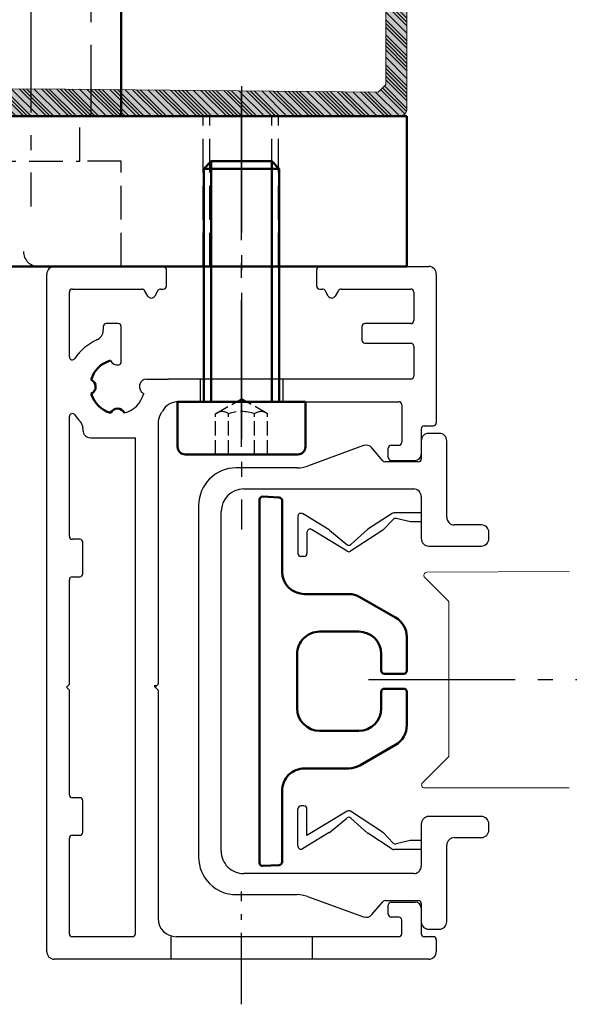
# Model space of a CAD drawing. Header units: inches. Extents: x -96941 to 10978768, y -673 to 1070890.
# Tile 129 of 173: x 59792 to 59829, y 3548 to 3614. Entities that reach past the tile are written whole.
import ezdxf

# ---------------------------------------------------------------- set-up
doc = ezdxf.new("R2010")
doc.units = ezdxf.units.IN
for name, pattern in [('AM_DIN_F_W050', [6.25, 4.75, -1.5]), ('AM_DIN_F_W050x2', [3.125, 2.25, -0.875]), ('AM_DIN_G_W050', [13.75, 9.75, -1.5, 1, -1.5]), ('AM_DIN_G_W050x2', [6.875, 4.75, -0.875, 0.375, -0.875]), ('CENTER', [7, 4, -1, 1, -1])]:
    doc.linetypes.add(name, pattern=pattern)
for name, color, linetype, lineweight in [('!_A_01_TENKÁ', 8, 'Continuous', 13), ('_MB_kreskowanie_profile_0.00', 7, 'Continuous', 0), ('_MB_kreskowanie_profile_0.00 @ 1', 7, 'Continuous', 0), ('_MB_kreskowanie_profile_0.00 @ 1.5', 7, 'Continuous', 0), ('_MB_kreskowanie_profile_0.00 @ 10', 7, 'Continuous', 0), ('_MB_kreskowanie_profile_0.00 @ 100', 7, 'Continuous', 0), ('_MB_kreskowanie_profile_0.00 @ 2', 7, 'Continuous', 0), ('_MB_kreskowanie_profile_0.00 @ 2.5', 7, 'Continuous', 0), ('_MB_kreskowanie_profile_0.00 @ 20', 7, 'Continuous', 0), ('_MB_kreskowanie_profile_0.00 @ 25', 7, 'Continuous', 0), ('_MB_kreskowanie_profile_0.00 @ 4', 7, 'Continuous', 0), ('_MB_kreskowanie_profile_0.00 @ 5', 7, 'Continuous', 0), ('_MB_kreskowanie_profile_0.00 @ 50', 7, 'Continuous', 0), ('_MB_kreskowanie_profile_0.00 @ 8', 7, 'Continuous', 0), ('_MB_profile_0.2', 7, 'Continuous', 20), ('_MB_solid', 7, 'Continuous', 0), ('AM_0', 7, 'Continuous', 50), ('AM_3', 6, 'AM_DIN_F_W050', 25), ('AM_7', 4, 'AM_DIN_G_W050', 25), ('AM_8', 1, 'Continuous', 25), ('Bauseitig_AM_0', 9, 'Continuous', 50), ('Bauseitig_AM_3', 9, 'AM_DIN_F_W050', 25), ('Bauseitig_AM_7', 9, 'AM_DIN_G_W050', 25)]:
    doc.layers.add(name, color=color, linetype=linetype, lineweight=lineweight)
pattern_1 = [(45, (0, 0), (-2.5, 2.5), [])]
pattern_2 = [(45, (0, 0), (-5, 5), [])]
pattern_3 = [(45, (0, 0), (-6.25, 6.25), [])]
pattern_4 = [(45, (0, 0), (-12.5, 12.5), [])]
pattern_5 = [(45, (0, 0), (-25, 25), [])]
pattern_6 = [(45, (0, 0), (-0.375, 0.375), [])]
pattern_7 = [(45, (0, 0), (-0.5, 0.5), [])]
pattern_8 = [(45, (0, 0), (-0.625, 0.625), [])]
pattern_9 = [(45, (0, 0), (-1, 1), [])]
pattern_10 = [(45, (0, 0), (-1.25, 1.25), [])]
pattern_11 = [(45, (0, 0), (-2, 2), [])]

# ---------------------------------------------------------------- blocks, each defined once
blk = doc.blocks.new('*U2885')
at = {"layer": '_MB_kreskowanie_profile_0.00 @ 1'}
h = blk.add_hatch(dxfattribs=at)
h.set_pattern_fill('JIS_WOOD', color=256, scale=0.5)
edge = h.paths.add_edge_path()
edge.add_line((-23.091, -15.642), (-23.596, -15.142))
edge.add_line((-23.596, -15.142), (-23.596, -2.584))
edge.add_line((-23.596, -2.584), (-22.476, -2.178))
edge.add_line((-22.476, -2.178), (-22.425, -2.073))
edge.add_line((-22.425, -2.073), (-23.912, 2.524))
edge.add_line((-23.912, 2.524), (-24.521, 2.75))
edge.add_line((-24.521, 2.75), (-25, 2.75))
edge.add_line((-25, 2.75), (-25, -16.75))
edge.add_arc((-24.5, -16.75), 0.5, 180, 270)
edge.add_line((-24.5, -17.25), (24.5, -17.25))
edge.add_arc((24.5, -16.75), 0.5, 270, 360)
edge.add_line((25, -16.75), (25, 2.75))
edge.add_line((25, 2.75), (24.521, 2.75))
edge.add_line((24.521, 2.75), (23.912, 2.524))
edge.add_line((23.912, 2.524), (22.425, -2.073))
edge.add_line((22.425, -2.073), (22.476, -2.178))
edge.add_line((22.476, -2.178), (23.596, -2.584))
edge.add_line((23.596, -2.584), (23.596, -15.142))
edge.add_line((23.596, -15.142), (23.091, -15.642))
edge.add_line((23.091, -15.642), (0, -15.426))
edge.add_line((0, -15.426), (-23.091, -15.642))
at = {"layer": '_MB_kreskowanie_profile_0.00 @ 1.5'}
h = blk.add_hatch(dxfattribs=at)
h.set_pattern_fill('JIS_WOOD', color=256, scale=0.5)
h.set_pattern_definition(pattern_6)
edge = h.paths.add_edge_path()
edge.add_line((-23.091, -15.642), (-23.596, -15.142))
edge.add_line((-23.596, -15.142), (-23.596, -2.584))
edge.add_line((-23.596, -2.584), (-22.476, -2.178))
edge.add_line((-22.476, -2.178), (-22.425, -2.073))
edge.add_line((-22.425, -2.073), (-23.912, 2.524))
edge.add_line((-23.912, 2.524), (-24.521, 2.75))
edge.add_line((-24.521, 2.75), (-25, 2.75))
edge.add_line((-25, 2.75), (-25, -16.75))
edge.add_arc((-24.5, -16.75), 0.5, 180, 270)
edge.add_line((-24.5, -17.25), (24.5, -17.25))
edge.add_arc((24.5, -16.75), 0.5, 270, 360)
edge.add_line((25, -16.75), (25, 2.75))
edge.add_line((25, 2.75), (24.521, 2.75))
edge.add_line((24.521, 2.75), (23.912, 2.524))
edge.add_line((23.912, 2.524), (22.425, -2.073))
edge.add_line((22.425, -2.073), (22.476, -2.178))
edge.add_line((22.476, -2.178), (23.596, -2.584))
edge.add_line((23.596, -2.584), (23.596, -15.142))
edge.add_line((23.596, -15.142), (23.091, -15.642))
edge.add_line((23.091, -15.642), (0, -15.426))
edge.add_line((0, -15.426), (-23.091, -15.642))
at = {"layer": '_MB_kreskowanie_profile_0.00 @ 10'}
h = blk.add_hatch(dxfattribs=at)
h.set_pattern_fill('JIS_WOOD', color=256, scale=0.5)
h.set_pattern_definition(pattern_1)
edge = h.paths.add_edge_path()
edge.add_line((-23.091, -15.642), (-23.596, -15.142))
edge.add_line((-23.596, -15.142), (-23.596, -2.584))
edge.add_line((-23.596, -2.584), (-22.476, -2.178))
edge.add_line((-22.476, -2.178), (-22.425, -2.073))
edge.add_line((-22.425, -2.073), (-23.912, 2.524))
edge.add_line((-23.912, 2.524), (-24.521, 2.75))
edge.add_line((-24.521, 2.75), (-25, 2.75))
edge.add_line((-25, 2.75), (-25, -16.75))
edge.add_arc((-24.5, -16.75), 0.5, 180, 270)
edge.add_line((-24.5, -17.25), (24.5, -17.25))
edge.add_arc((24.5, -16.75), 0.5, 270, 360)
edge.add_line((25, -16.75), (25, 2.75))
edge.add_line((25, 2.75), (24.521, 2.75))
edge.add_line((24.521, 2.75), (23.912, 2.524))
edge.add_line((23.912, 2.524), (22.425, -2.073))
edge.add_line((22.425, -2.073), (22.476, -2.178))
edge.add_line((22.476, -2.178), (23.596, -2.584))
edge.add_line((23.596, -2.584), (23.596, -15.142))
edge.add_line((23.596, -15.142), (23.091, -15.642))
edge.add_line((23.091, -15.642), (0, -15.426))
edge.add_line((0, -15.426), (-23.091, -15.642))
at = {"layer": '_MB_kreskowanie_profile_0.00 @ 100'}
h = blk.add_hatch(dxfattribs=at)
h.set_pattern_fill('JIS_WOOD', color=256, scale=0.5)
h.set_pattern_definition(pattern_5)
edge = h.paths.add_edge_path()
edge.add_line((-23.091, -15.642), (-23.596, -15.142))
edge.add_line((-23.596, -15.142), (-23.596, -2.584))
edge.add_line((-23.596, -2.584), (-22.476, -2.178))
edge.add_line((-22.476, -2.178), (-22.425, -2.073))
edge.add_line((-22.425, -2.073), (-23.912, 2.524))
edge.add_line((-23.912, 2.524), (-24.521, 2.75))
edge.add_line((-24.521, 2.75), (-25, 2.75))
edge.add_line((-25, 2.75), (-25, -16.75))
edge.add_arc((-24.5, -16.75), 0.5, 180, 270)
edge.add_line((-24.5, -17.25), (24.5, -17.25))
edge.add_arc((24.5, -16.75), 0.5, 270, 360)
edge.add_line((25, -16.75), (25, 2.75))
edge.add_line((25, 2.75), (24.521, 2.75))
edge.add_line((24.521, 2.75), (23.912, 2.524))
edge.add_line((23.912, 2.524), (22.425, -2.073))
edge.add_line((22.425, -2.073), (22.476, -2.178))
edge.add_line((22.476, -2.178), (23.596, -2.584))
edge.add_line((23.596, -2.584), (23.596, -15.142))
edge.add_line((23.596, -15.142), (23.091, -15.642))
edge.add_line((23.091, -15.642), (0, -15.426))
edge.add_line((0, -15.426), (-23.091, -15.642))
at = {"layer": '_MB_kreskowanie_profile_0.00 @ 2'}
h = blk.add_hatch(dxfattribs=at)
h.set_pattern_fill('JIS_WOOD', color=256, scale=0.5)
h.set_pattern_definition(pattern_7)
edge = h.paths.add_edge_path()
edge.add_line((-23.091, -15.642), (-23.596, -15.142))
edge.add_line((-23.596, -15.142), (-23.596, -2.584))
edge.add_line((-23.596, -2.584), (-22.476, -2.178))
edge.add_line((-22.476, -2.178), (-22.425, -2.073))
edge.add_line((-22.425, -2.073), (-23.912, 2.524))
edge.add_line((-23.912, 2.524), (-24.521, 2.75))
edge.add_line((-24.521, 2.75), (-25, 2.75))
edge.add_line((-25, 2.75), (-25, -16.75))
edge.add_arc((-24.5, -16.75), 0.5, 180, 270)
edge.add_line((-24.5, -17.25), (24.5, -17.25))
edge.add_arc((24.5, -16.75), 0.5, 270, 360)
edge.add_line((25, -16.75), (25, 2.75))
edge.add_line((25, 2.75), (24.521, 2.75))
edge.add_line((24.521, 2.75), (23.912, 2.524))
edge.add_line((23.912, 2.524), (22.425, -2.073))
edge.add_line((22.425, -2.073), (22.476, -2.178))
edge.add_line((22.476, -2.178), (23.596, -2.584))
edge.add_line((23.596, -2.584), (23.596, -15.142))
edge.add_line((23.596, -15.142), (23.091, -15.642))
edge.add_line((23.091, -15.642), (0, -15.426))
edge.add_line((0, -15.426), (-23.091, -15.642))
at = {"layer": '_MB_kreskowanie_profile_0.00 @ 2.5'}
h = blk.add_hatch(dxfattribs=at)
h.set_pattern_fill('JIS_WOOD', color=256, scale=0.5)
h.set_pattern_definition(pattern_8)
edge = h.paths.add_edge_path()
edge.add_line((-23.091, -15.642), (-23.596, -15.142))
edge.add_line((-23.596, -15.142), (-23.596, -2.584))
edge.add_line((-23.596, -2.584), (-22.476, -2.178))
edge.add_line((-22.476, -2.178), (-22.425, -2.073))
edge.add_line((-22.425, -2.073), (-23.912, 2.524))
edge.add_line((-23.912, 2.524), (-24.521, 2.75))
edge.add_line((-24.521, 2.75), (-25, 2.75))
edge.add_line((-25, 2.75), (-25, -16.75))
edge.add_arc((-24.5, -16.75), 0.5, 180, 270)
edge.add_line((-24.5, -17.25), (24.5, -17.25))
edge.add_arc((24.5, -16.75), 0.5, 270, 360)
edge.add_line((25, -16.75), (25, 2.75))
edge.add_line((25, 2.75), (24.521, 2.75))
edge.add_line((24.521, 2.75), (23.912, 2.524))
edge.add_line((23.912, 2.524), (22.425, -2.073))
edge.add_line((22.425, -2.073), (22.476, -2.178))
edge.add_line((22.476, -2.178), (23.596, -2.584))
edge.add_line((23.596, -2.584), (23.596, -15.142))
edge.add_line((23.596, -15.142), (23.091, -15.642))
edge.add_line((23.091, -15.642), (0, -15.426))
edge.add_line((0, -15.426), (-23.091, -15.642))
at = {"layer": '_MB_kreskowanie_profile_0.00 @ 20'}
h = blk.add_hatch(dxfattribs=at)
h.set_pattern_fill('JIS_WOOD', color=256, scale=0.5)
h.set_pattern_definition(pattern_2)
edge = h.paths.add_edge_path()
edge.add_line((-23.091, -15.642), (-23.596, -15.142))
edge.add_line((-23.596, -15.142), (-23.596, -2.584))
edge.add_line((-23.596, -2.584), (-22.476, -2.178))
edge.add_line((-22.476, -2.178), (-22.425, -2.073))
edge.add_line((-22.425, -2.073), (-23.912, 2.524))
edge.add_line((-23.912, 2.524), (-24.521, 2.75))
edge.add_line((-24.521, 2.75), (-25, 2.75))
edge.add_line((-25, 2.75), (-25, -16.75))
edge.add_arc((-24.5, -16.75), 0.5, 180, 270)
edge.add_line((-24.5, -17.25), (24.5, -17.25))
edge.add_arc((24.5, -16.75), 0.5, 270, 360)
edge.add_line((25, -16.75), (25, 2.75))
edge.add_line((25, 2.75), (24.521, 2.75))
edge.add_line((24.521, 2.75), (23.912, 2.524))
edge.add_line((23.912, 2.524), (22.425, -2.073))
edge.add_line((22.425, -2.073), (22.476, -2.178))
edge.add_line((22.476, -2.178), (23.596, -2.584))
edge.add_line((23.596, -2.584), (23.596, -15.142))
edge.add_line((23.596, -15.142), (23.091, -15.642))
edge.add_line((23.091, -15.642), (0, -15.426))
edge.add_line((0, -15.426), (-23.091, -15.642))
at = {"layer": '_MB_kreskowanie_profile_0.00 @ 25'}
h = blk.add_hatch(dxfattribs=at)
h.set_pattern_fill('JIS_WOOD', color=256, scale=0.5)
h.set_pattern_definition(pattern_3)
edge = h.paths.add_edge_path()
edge.add_line((-23.091, -15.642), (-23.596, -15.142))
edge.add_line((-23.596, -15.142), (-23.596, -2.584))
edge.add_line((-23.596, -2.584), (-22.476, -2.178))
edge.add_line((-22.476, -2.178), (-22.425, -2.073))
edge.add_line((-22.425, -2.073), (-23.912, 2.524))
edge.add_line((-23.912, 2.524), (-24.521, 2.75))
edge.add_line((-24.521, 2.75), (-25, 2.75))
edge.add_line((-25, 2.75), (-25, -16.75))
edge.add_arc((-24.5, -16.75), 0.5, 180, 270)
edge.add_line((-24.5, -17.25), (24.5, -17.25))
edge.add_arc((24.5, -16.75), 0.5, 270, 360)
edge.add_line((25, -16.75), (25, 2.75))
edge.add_line((25, 2.75), (24.521, 2.75))
edge.add_line((24.521, 2.75), (23.912, 2.524))
edge.add_line((23.912, 2.524), (22.425, -2.073))
edge.add_line((22.425, -2.073), (22.476, -2.178))
edge.add_line((22.476, -2.178), (23.596, -2.584))
edge.add_line((23.596, -2.584), (23.596, -15.142))
edge.add_line((23.596, -15.142), (23.091, -15.642))
edge.add_line((23.091, -15.642), (0, -15.426))
edge.add_line((0, -15.426), (-23.091, -15.642))
at = {"layer": '_MB_kreskowanie_profile_0.00 @ 4'}
h = blk.add_hatch(dxfattribs=at)
h.set_pattern_fill('JIS_WOOD', color=256, scale=0.5)
h.set_pattern_definition(pattern_9)
edge = h.paths.add_edge_path()
edge.add_line((-23.091, -15.642), (-23.596, -15.142))
edge.add_line((-23.596, -15.142), (-23.596, -2.584))
edge.add_line((-23.596, -2.584), (-22.476, -2.178))
edge.add_line((-22.476, -2.178), (-22.425, -2.073))
edge.add_line((-22.425, -2.073), (-23.912, 2.524))
edge.add_line((-23.912, 2.524), (-24.521, 2.75))
edge.add_line((-24.521, 2.75), (-25, 2.75))
edge.add_line((-25, 2.75), (-25, -16.75))
edge.add_arc((-24.5, -16.75), 0.5, 180, 270)
edge.add_line((-24.5, -17.25), (24.5, -17.25))
edge.add_arc((24.5, -16.75), 0.5, 270, 360)
edge.add_line((25, -16.75), (25, 2.75))
edge.add_line((25, 2.75), (24.521, 2.75))
edge.add_line((24.521, 2.75), (23.912, 2.524))
edge.add_line((23.912, 2.524), (22.425, -2.073))
edge.add_line((22.425, -2.073), (22.476, -2.178))
edge.add_line((22.476, -2.178), (23.596, -2.584))
edge.add_line((23.596, -2.584), (23.596, -15.142))
edge.add_line((23.596, -15.142), (23.091, -15.642))
edge.add_line((23.091, -15.642), (0, -15.426))
edge.add_line((0, -15.426), (-23.091, -15.642))
at = {"layer": '_MB_kreskowanie_profile_0.00 @ 5'}
h = blk.add_hatch(dxfattribs=at)
h.set_pattern_fill('JIS_WOOD', color=256, scale=0.5)
h.set_pattern_definition(pattern_10)
edge = h.paths.add_edge_path()
edge.add_line((-23.091, -15.642), (-23.596, -15.142))
edge.add_line((-23.596, -15.142), (-23.596, -2.584))
edge.add_line((-23.596, -2.584), (-22.476, -2.178))
edge.add_line((-22.476, -2.178), (-22.425, -2.073))
edge.add_line((-22.425, -2.073), (-23.912, 2.524))
edge.add_line((-23.912, 2.524), (-24.521, 2.75))
edge.add_line((-24.521, 2.75), (-25, 2.75))
edge.add_line((-25, 2.75), (-25, -16.75))
edge.add_arc((-24.5, -16.75), 0.5, 180, 270)
edge.add_line((-24.5, -17.25), (24.5, -17.25))
edge.add_arc((24.5, -16.75), 0.5, 270, 360)
edge.add_line((25, -16.75), (25, 2.75))
edge.add_line((25, 2.75), (24.521, 2.75))
edge.add_line((24.521, 2.75), (23.912, 2.524))
edge.add_line((23.912, 2.524), (22.425, -2.073))
edge.add_line((22.425, -2.073), (22.476, -2.178))
edge.add_line((22.476, -2.178), (23.596, -2.584))
edge.add_line((23.596, -2.584), (23.596, -15.142))
edge.add_line((23.596, -15.142), (23.091, -15.642))
edge.add_line((23.091, -15.642), (0, -15.426))
edge.add_line((0, -15.426), (-23.091, -15.642))
at = {"layer": '_MB_kreskowanie_profile_0.00 @ 50'}
h = blk.add_hatch(dxfattribs=at)
h.set_pattern_fill('JIS_WOOD', color=256, scale=0.5)
h.set_pattern_definition(pattern_4)
edge = h.paths.add_edge_path()
edge.add_line((-23.091, -15.642), (-23.596, -15.142))
edge.add_line((-23.596, -15.142), (-23.596, -2.584))
edge.add_line((-23.596, -2.584), (-22.476, -2.178))
edge.add_line((-22.476, -2.178), (-22.425, -2.073))
edge.add_line((-22.425, -2.073), (-23.912, 2.524))
edge.add_line((-23.912, 2.524), (-24.521, 2.75))
edge.add_line((-24.521, 2.75), (-25, 2.75))
edge.add_line((-25, 2.75), (-25, -16.75))
edge.add_arc((-24.5, -16.75), 0.5, 180, 270)
edge.add_line((-24.5, -17.25), (24.5, -17.25))
edge.add_arc((24.5, -16.75), 0.5, 270, 360)
edge.add_line((25, -16.75), (25, 2.75))
edge.add_line((25, 2.75), (24.521, 2.75))
edge.add_line((24.521, 2.75), (23.912, 2.524))
edge.add_line((23.912, 2.524), (22.425, -2.073))
edge.add_line((22.425, -2.073), (22.476, -2.178))
edge.add_line((22.476, -2.178), (23.596, -2.584))
edge.add_line((23.596, -2.584), (23.596, -15.142))
edge.add_line((23.596, -15.142), (23.091, -15.642))
edge.add_line((23.091, -15.642), (0, -15.426))
edge.add_line((0, -15.426), (-23.091, -15.642))
at = {"layer": '_MB_kreskowanie_profile_0.00 @ 8'}
h = blk.add_hatch(dxfattribs=at)
h.set_pattern_fill('JIS_WOOD', color=256, scale=0.5)
h.set_pattern_definition(pattern_11)
edge = h.paths.add_edge_path()
edge.add_line((-23.091, -15.642), (-23.596, -15.142))
edge.add_line((-23.596, -15.142), (-23.596, -2.584))
edge.add_line((-23.596, -2.584), (-22.476, -2.178))
edge.add_line((-22.476, -2.178), (-22.425, -2.073))
edge.add_line((-22.425, -2.073), (-23.912, 2.524))
edge.add_line((-23.912, 2.524), (-24.521, 2.75))
edge.add_line((-24.521, 2.75), (-25, 2.75))
edge.add_line((-25, 2.75), (-25, -16.75))
edge.add_arc((-24.5, -16.75), 0.5, 180, 270)
edge.add_line((-24.5, -17.25), (24.5, -17.25))
edge.add_arc((24.5, -16.75), 0.5, 270, 360)
edge.add_line((25, -16.75), (25, 2.75))
edge.add_line((25, 2.75), (24.521, 2.75))
edge.add_line((24.521, 2.75), (23.912, 2.524))
edge.add_line((23.912, 2.524), (22.425, -2.073))
edge.add_line((22.425, -2.073), (22.476, -2.178))
edge.add_line((22.476, -2.178), (23.596, -2.584))
edge.add_line((23.596, -2.584), (23.596, -15.142))
edge.add_line((23.596, -15.142), (23.091, -15.642))
edge.add_line((23.091, -15.642), (0, -15.426))
edge.add_line((0, -15.426), (-23.091, -15.642))
blk = doc.blocks.new('*U2886')
at = {"layer": '_MB_kreskowanie_profile_0.00 @ 1'}
h = blk.add_hatch(dxfattribs=at)
h.set_pattern_fill('JIS_WOOD', color=256, scale=0.5)
h.paths.add_polyline_path([(-23.091, -15.642), (-23.596, -15.142), (-23.596, -2.584), (-22.476, -2.178), (-22.425, -2.073), (-23.708, 2.488), (-24.521, 2.75), (-25, 2.75), (-25, -16.75, 0.414214), (-24.5, -17.25), (24.5, -17.25, 0.414214), (25, -16.75), (25, 2.75), (24.521, 2.75), (23.708, 2.488), (22.425, -2.073), (22.476, -2.178), (23.596, -2.584), (23.596, -15.142), (23.091, -15.642), (0, -15.426)])
at = {"layer": '_MB_kreskowanie_profile_0.00 @ 1.5'}
h = blk.add_hatch(dxfattribs=at)
h.set_pattern_fill('JIS_WOOD', color=256, scale=0.5)
h.set_pattern_definition(pattern_6)
h.paths.add_polyline_path([(-23.091, -15.642), (-23.596, -15.142), (-23.596, -2.584), (-22.476, -2.178), (-22.425, -2.073), (-23.708, 2.488), (-24.521, 2.75), (-25, 2.75), (-25, -16.75, 0.414214), (-24.5, -17.25), (24.5, -17.25, 0.414214), (25, -16.75), (25, 2.75), (24.521, 2.75), (23.708, 2.488), (22.425, -2.073), (22.476, -2.178), (23.596, -2.584), (23.596, -15.142), (23.091, -15.642), (0, -15.426)])
at = {"layer": '_MB_kreskowanie_profile_0.00 @ 10'}
h = blk.add_hatch(dxfattribs=at)
h.set_pattern_fill('JIS_WOOD', color=256, scale=0.5)
h.set_pattern_definition(pattern_1)
h.paths.add_polyline_path([(-23.091, -15.642), (-23.596, -15.142), (-23.596, -2.584), (-22.476, -2.178), (-22.425, -2.073), (-23.708, 2.488), (-24.521, 2.75), (-25, 2.75), (-25, -16.75, 0.414214), (-24.5, -17.25), (24.5, -17.25, 0.414214), (25, -16.75), (25, 2.75), (24.521, 2.75), (23.708, 2.488), (22.425, -2.073), (22.476, -2.178), (23.596, -2.584), (23.596, -15.142), (23.091, -15.642), (0, -15.426)])
at = {"layer": '_MB_kreskowanie_profile_0.00 @ 100'}
h = blk.add_hatch(dxfattribs=at)
h.set_pattern_fill('JIS_WOOD', color=256, scale=0.5)
h.set_pattern_definition(pattern_5)
h.paths.add_polyline_path([(-23.091, -15.642), (-23.596, -15.142), (-23.596, -2.584), (-22.476, -2.178), (-22.425, -2.073), (-23.708, 2.488), (-24.521, 2.75), (-25, 2.75), (-25, -16.75, 0.414214), (-24.5, -17.25), (24.5, -17.25, 0.414214), (25, -16.75), (25, 2.75), (24.521, 2.75), (23.708, 2.488), (22.425, -2.073), (22.476, -2.178), (23.596, -2.584), (23.596, -15.142), (23.091, -15.642), (0, -15.426)])
at = {"layer": '_MB_kreskowanie_profile_0.00 @ 2'}
h = blk.add_hatch(dxfattribs=at)
h.set_pattern_fill('JIS_WOOD', color=256, scale=0.5)
h.set_pattern_definition(pattern_7)
h.paths.add_polyline_path([(-23.091, -15.642), (-23.596, -15.142), (-23.596, -2.584), (-22.476, -2.178), (-22.425, -2.073), (-23.708, 2.488), (-24.521, 2.75), (-25, 2.75), (-25, -16.75, 0.414214), (-24.5, -17.25), (24.5, -17.25, 0.414214), (25, -16.75), (25, 2.75), (24.521, 2.75), (23.708, 2.488), (22.425, -2.073), (22.476, -2.178), (23.596, -2.584), (23.596, -15.142), (23.091, -15.642), (0, -15.426)])
at = {"layer": '_MB_kreskowanie_profile_0.00 @ 2.5'}
h = blk.add_hatch(dxfattribs=at)
h.set_pattern_fill('JIS_WOOD', color=256, scale=0.5)
h.set_pattern_definition(pattern_8)
h.paths.add_polyline_path([(-23.091, -15.642), (-23.596, -15.142), (-23.596, -2.584), (-22.476, -2.178), (-22.425, -2.073), (-23.708, 2.488), (-24.521, 2.75), (-25, 2.75), (-25, -16.75, 0.414214), (-24.5, -17.25), (24.5, -17.25, 0.414214), (25, -16.75), (25, 2.75), (24.521, 2.75), (23.708, 2.488), (22.425, -2.073), (22.476, -2.178), (23.596, -2.584), (23.596, -15.142), (23.091, -15.642), (0, -15.426)])
at = {"layer": '_MB_kreskowanie_profile_0.00 @ 20'}
h = blk.add_hatch(dxfattribs=at)
h.set_pattern_fill('JIS_WOOD', color=256, scale=0.5)
h.set_pattern_definition(pattern_2)
h.paths.add_polyline_path([(-23.091, -15.642), (-23.596, -15.142), (-23.596, -2.584), (-22.476, -2.178), (-22.425, -2.073), (-23.708, 2.488), (-24.521, 2.75), (-25, 2.75), (-25, -16.75, 0.414214), (-24.5, -17.25), (24.5, -17.25, 0.414214), (25, -16.75), (25, 2.75), (24.521, 2.75), (23.708, 2.488), (22.425, -2.073), (22.476, -2.178), (23.596, -2.584), (23.596, -15.142), (23.091, -15.642), (0, -15.426)])
at = {"layer": '_MB_kreskowanie_profile_0.00 @ 25'}
h = blk.add_hatch(dxfattribs=at)
h.set_pattern_fill('JIS_WOOD', color=256, scale=0.5)
h.set_pattern_definition(pattern_3)
h.paths.add_polyline_path([(-23.091, -15.642), (-23.596, -15.142), (-23.596, -2.584), (-22.476, -2.178), (-22.425, -2.073), (-23.708, 2.488), (-24.521, 2.75), (-25, 2.75), (-25, -16.75, 0.414214), (-24.5, -17.25), (24.5, -17.25, 0.414214), (25, -16.75), (25, 2.75), (24.521, 2.75), (23.708, 2.488), (22.425, -2.073), (22.476, -2.178), (23.596, -2.584), (23.596, -15.142), (23.091, -15.642), (0, -15.426)])
at = {"layer": '_MB_kreskowanie_profile_0.00 @ 4'}
h = blk.add_hatch(dxfattribs=at)
h.set_pattern_fill('JIS_WOOD', color=256, scale=0.5)
h.set_pattern_definition(pattern_9)
h.paths.add_polyline_path([(-23.091, -15.642), (-23.596, -15.142), (-23.596, -2.584), (-22.476, -2.178), (-22.425, -2.073), (-23.708, 2.488), (-24.521, 2.75), (-25, 2.75), (-25, -16.75, 0.414214), (-24.5, -17.25), (24.5, -17.25, 0.414214), (25, -16.75), (25, 2.75), (24.521, 2.75), (23.708, 2.488), (22.425, -2.073), (22.476, -2.178), (23.596, -2.584), (23.596, -15.142), (23.091, -15.642), (0, -15.426)])
at = {"layer": '_MB_kreskowanie_profile_0.00 @ 5'}
h = blk.add_hatch(dxfattribs=at)
h.set_pattern_fill('JIS_WOOD', color=256, scale=0.5)
h.set_pattern_definition(pattern_10)
h.paths.add_polyline_path([(-23.091, -15.642), (-23.596, -15.142), (-23.596, -2.584), (-22.476, -2.178), (-22.425, -2.073), (-23.708, 2.488), (-24.521, 2.75), (-25, 2.75), (-25, -16.75, 0.414214), (-24.5, -17.25), (24.5, -17.25, 0.414214), (25, -16.75), (25, 2.75), (24.521, 2.75), (23.708, 2.488), (22.425, -2.073), (22.476, -2.178), (23.596, -2.584), (23.596, -15.142), (23.091, -15.642), (0, -15.426)])
at = {"layer": '_MB_kreskowanie_profile_0.00 @ 50'}
h = blk.add_hatch(dxfattribs=at)
h.set_pattern_fill('JIS_WOOD', color=256, scale=0.5)
h.set_pattern_definition(pattern_4)
h.paths.add_polyline_path([(-23.091, -15.642), (-23.596, -15.142), (-23.596, -2.584), (-22.476, -2.178), (-22.425, -2.073), (-23.708, 2.488), (-24.521, 2.75), (-25, 2.75), (-25, -16.75, 0.414214), (-24.5, -17.25), (24.5, -17.25, 0.414214), (25, -16.75), (25, 2.75), (24.521, 2.75), (23.708, 2.488), (22.425, -2.073), (22.476, -2.178), (23.596, -2.584), (23.596, -15.142), (23.091, -15.642), (0, -15.426)])
at = {"layer": '_MB_kreskowanie_profile_0.00 @ 8'}
h = blk.add_hatch(dxfattribs=at)
h.set_pattern_fill('JIS_WOOD', color=256, scale=0.5)
h.set_pattern_definition(pattern_11)
h.paths.add_polyline_path([(-23.091, -15.642), (-23.596, -15.142), (-23.596, -2.584), (-22.476, -2.178), (-22.425, -2.073), (-23.708, 2.488), (-24.521, 2.75), (-25, 2.75), (-25, -16.75, 0.414214), (-24.5, -17.25), (24.5, -17.25, 0.414214), (25, -16.75), (25, 2.75), (24.521, 2.75), (23.708, 2.488), (22.425, -2.073), (22.476, -2.178), (23.596, -2.584), (23.596, -15.142), (23.091, -15.642), (0, -15.426)])
blk = doc.blocks.new('-K417892X')
at = {"layer": '_MB_solid'}
h = blk.add_hatch(color=256, dxfattribs=at)
h.dxf.hatch_style = 1
h.paths.add_polyline_path([(-25, -16.75, 0.414214), (-24.5, -17.25), (24.5, -17.25, 0.414214), (25, -16.75), (25, 2.75), (24.521, 2.75), (23.708, 2.488), (22.425, -2.073), (22.476, -2.178), (23.596, -2.584), (23.596, -15.142), (23.091, -15.642), (0, -15.426), (-23.091, -15.642), (-23.596, -15.142), (-23.596, -2.584), (-22.476, -2.178), (-22.425, -2.073), (-23.708, 2.488), (-24.521, 2.75), (-25, 2.75)])
at = {"layer": '_MB_profile_0.2'}
blk.add_lwpolyline([(-23.708, 2.488), (-24.521, 2.75), (-25, 2.75), (-25, -16.75, 0.414214), (-24.5, -17.25), (24.5, -17.25, 0.414214), (25, -16.75), (25, 2.75), (24.521, 2.75), (23.708, 2.488), (22.425, -2.073), (22.476, -2.178), (23.596, -2.584), (23.596, -15.142), (23.091, -15.642), (0, -15.426), (-23.091, -15.642), (-23.596, -15.142), (-23.596, -2.584), (-22.476, -2.178), (-22.425, -2.073)], format="xyb", close=True, dxfattribs=at)
at = {"layer": '_MB_kreskowanie_profile_0.00', "lineweight": 30}
for name in ['*U2885', '*U2886']:
    blk.add_blockref(name, (0, 0), dxfattribs=at)
blk = doc.blocks.new('-K417890X+K417892X')
blk.add_blockref('-K417892X', (0, -2.75))
blk = doc.blocks.new('*U384')
blk.add_blockref('-K417890X+K417892X', (0, 0))
blk = doc.blocks.new('o')
at = {"color": 7, "linetype": 'Continuous'}
for p, q in [((350.75, -72.281), (375.65, -72.281)), ((350.25, -73.581), (350.25, -72.781)), ((376.15, -72.781), (376.15, -117.881)), ((350.45, -73.781), (351.05, -73.781)), ((351.25, -75.681), (351.25, -73.981)), ((352.55, -73.981), (352.55, -74.881)), ((352.75, -73.781), (367.55, -73.781)), ((370.25, -73.981), (370.25, -106.981)), ((370.45, -73.781), (374.45, -73.781)), ((374.65, -73.981), (374.65, -80.331)), ((352.75, -75.081), (353.25, -75.081)), ((353.45, -75.281), (353.45, -75.881)), ((368.75, -90.181), (368.75, -74.981)), ((353.25, -76.081), (351.65, -76.081)), ((374.45, -80.531), (373.95, -80.531)), ((373.75, -80.731), (373.75, -82.831)), ((373.95, -83.031), (374.45, -83.031)), ((374.65, -83.231), (374.65, -90.181)), ((368.75, -90.181), (368.95, -90.381)), ((368.95, -90.381), (368.75, -90.581)), ((374.65, -90.181), (374.85, -90.381)), ((374.85, -90.381), (374.65, -90.581)), ((368.75, -107.942), (368.75, -90.581)), ((374.65, -90.581), (374.65, -97.531)), ((373.75, -97.931), (373.75, -100.031)), ((374.45, -97.731), (373.95, -97.731)), ((373.95, -100.231), (374.45, -100.231)), ((374.65, -100.431), (374.65, -108.391)), ((353.25, -105.481), (351.65, -105.481)), ((351.25, -107.581), (351.25, -105.881)), ((353.45, -105.681), (353.45, -106.281)), ((352.55, -109.181), (352.55, -106.681)), ((353.25, -106.481), (352.75, -106.481)), ((373.25, -106.981), (370.25, -106.981)), ((350.25, -117.881), (350.25, -107.981)), ((351.05, -107.781), (350.45, -107.781)), ((373.75, -107.634), (373.75, -107.481)), ((363, -109.381), (352.75, -109.381)), ((363, -109.381), (363.2, -109.581)), ((363.2, -109.581), (363.4, -109.381)), ((367.41, -109.381), (363.4, -109.381)), ((351.75, -113.081), (351.75, -111.081)), ((351.95, -110.881), (368.087, -110.881)), ((369.498, -110.888), (368.087, -110.882)), ((371.2, -112.037), (371.2, -114.381)), ((374.65, -112.371), (374.65, -116.681)), ((355, -113.281), (351.95, -113.281)), ((355.2, -114.381), (355.2, -113.481)), ((351.95, -114.581), (355, -114.581)), ((371.4, -114.581), (372.2, -114.581)), ((372.4, -114.381), (372.4, -114.135)), ((351.75, -116.681), (351.75, -114.781)), ((356.758, -116.781), (356.97, -116.414)), ((357.43, -116.414), (357.642, -116.781)), ((368.758, -116.781), (368.97, -116.414)), ((369.43, -116.414), (369.642, -116.781)), ((356.584, -116.881), (351.95, -116.881)), ((358, -116.881), (357.815, -116.881)), ((358.2, -117.081), (358.2, -118.181)), ((368.2, -117.081), (368.2, -118.181)), ((368.584, -116.881), (368.4, -116.881)), ((374.45, -116.881), (369.815, -116.881)), ((358, -118.381), (350.75, -118.381)), ((375.65, -118.381), (368.4, -118.381))]:
    blk.add_line(p, q, dxfattribs=at)
for centre, radius, start, end in [((350.75, -72.781), 0.5, 90, 180), ((375.65, -72.781), 0.5, 0, 90), ((350.45, -73.581), 0.2, 180, 270), ((351.05, -73.981), 0.2, 0, 90), ((352.75, -73.981), 0.2, 90, 180), ((367.55, -74.981), 1.2, 0, 90), ((370.45, -73.981), 0.2, 90, 180), ((374.45, -73.981), 0.2, 0, 90), ((352.75, -74.881), 0.2, 180, 270), ((353.25, -75.281), 0.2, 0, 90), ((351.65, -75.681), 0.4, 180, 270), ((353.25, -75.881), 0.2, 270, 0), ((373.95, -80.731), 0.2, 90, 180), ((374.45, -80.331), 0.2, 270, 0), ((373.95, -82.831), 0.2, 180, 270), ((374.45, -83.231), 0.2, 0, 90), ((374.45, -97.531), 0.2, 270, 0), ((373.95, -97.931), 0.2, 90, 180), ((373.95, -100.031), 0.2, 180, 270), ((374.45, -100.431), 0.2, 0, 90), ((351.65, -105.881), 0.4, 90, 180), ((353.25, -105.681), 0.2, 0, 90), ((352.75, -106.681), 0.2, 90, 180), ((353.25, -106.281), 0.2, 270, 0), ((373.25, -107.481), 0.5, 0, 90), ((350.45, -107.981), 0.2, 90, 180), ((351.05, -107.581), 0.2, 270, 0), ((367.55, -107.942), 1.2, 327.976, 0), ((374.33, -107.634), 0.58, 180, 223.64599), ((371.45, -110.381), 3.4, 33.55731, 43.64599), ((367.41, -108.181), 1.2, 270, 331.42812), ((371.45, -110.381), 3.4, 147.976, 151.42812), ((371.45, -110.381), 1.8, 104.82598, 165.57303), ((374.45, -108.391), 0.2, 213.55731, 0), ((352.75, -109.181), 0.2, 180, 270), ((369.5, -110.388), 0.5, 269.78, 65.57519), ((351.95, -111.081), 0.2, 90, 180), ((371.4, -112.037), 0.2, 100.86354, 180), ((371.457, -112.333), 0.501, 24.94785, 100.86354), ((371.45, -110.381), 3.4, 293.73074, 326.44269), ((374.45, -112.371), 0.2, 0, 146.44269), ((351.95, -113.081), 0.2, 180, 270), ((355, -113.481), 0.2, 0, 90), ((373.1, -114.135), 0.7, 113.73074, 180), ((351.95, -114.781), 0.2, 90, 180), ((355, -114.381), 0.2, 270, 0), ((371.4, -114.381), 0.2, 180, 270), ((372.2, -114.381), 0.2, 270, 0), ((357.2, -116.547), 0.266, 30, 150), ((369.2, -116.547), 0.266, 30, 150), ((351.95, -116.681), 0.2, 180, 270), ((356.584, -116.681), 0.2, 270, 330), ((357.815, -116.681), 0.2, 210, 270), ((358, -117.081), 0.2, 0, 90), ((368.4, -117.081), 0.2, 90, 180), ((368.584, -116.681), 0.2, 270, 330), ((369.815, -116.681), 0.2, 210, 270), ((374.45, -116.681), 0.2, 270, 0), ((350.75, -117.881), 0.5, 180, 270), ((375.65, -117.881), 0.5, 270, 0), ((358, -118.181), 0.2, 270, 0), ((368.4, -118.181), 0.2, 180, 270)]:
    blk.add_arc(centre, radius, start, end, dxfattribs=at)
at = {"layer": 'AM_0', "color": 7, "linetype": 'CENTER'}
blk.add_line((368.95, -90.381), (368.95, -90.52), dxfattribs=at)
at = {"layer": 'AM_0', "color": 7, "linetype": 'Continuous'}
for centre, radius, start, end in [((371.443, -108.431), 0.5, 204.82383, 335.57519), ((371.45, -110.381), 1.8, 14.82598, 75.57303), ((373.4, -110.375), 0.5, 114.82383, 245.57519), ((371.45, -110.381), 1.8, 284.85131, 345.57303)]:
    blk.add_arc(centre, radius, start, end, dxfattribs=at)
blk = doc.blocks.new('clipprofil_zu')
at = {"color": 7, "linetype": 'Continuous'}
for p, q in [((67.71, 248.26), (66.91, 248.26)), ((106.51, 248.26), (105.71, 248.26)), ((65.91, 247.26), (65.91, 243.66)), ((68.71, 240.26), (68.71, 247.26)), ((104.71, 247.26), (104.71, 240.26)), ((107.51, 243.66), (107.51, 247.26)), ((64.91, 242.66), (54.71, 242.66)), ((118.71, 242.66), (108.51, 242.66)), ((53.71, 241.66), (53.71, 240.26)), ((119.71, 240.26), (119.71, 241.66)), ((54.71, 239.26), (57.11, 239.26)), ((57.51, 238.86), (57.51, 234.45)), ((62.11, 239.26), (67.71, 239.26)), ((64.31, 239.26), (64.31, 235.61)), ((65.51, 239.26), (65.51, 237.84)), ((105.71, 239.26), (111.31, 239.26)), ((107.91, 239.26), (107.91, 237.89)), ((109.11, 239.26), (109.11, 235.61)), ((115.91, 234.45), (115.91, 238.86)), ((116.31, 239.26), (118.71, 239.26)), ((61.11, 215.66), (61.11, 238.26)), ((65.51, 237.84), (65.05, 235.92)), ((107.92, 237.8), (108.36, 235.92)), ((112.31, 238.26), (112.31, 215.66)), ((64.37, 235.39), (66.47, 232.16)), ((65.17, 235.54), (66.59, 234.17)), ((108.24, 235.54), (106.85, 234.2)), ((109.04, 235.39), (106.94, 232.16)), ((57.36, 234.14), (55.64, 232.7)), ((66.59, 234.17), (69.4, 229.85)), ((106.79, 234.13), (104.01, 229.85)), ((117.77, 232.7), (116.05, 234.14)), ((68.5, 229.88), (66.51, 232.11)), ((104.91, 229.88), (106.91, 232.11)), ((55.34, 231.59), (58.06, 224.12)), ((115.35, 224.12), (118.07, 231.59)), ((69.4, 229.42), (66.53, 224.67)), ((66.59, 227.07), (68.5, 229.36)), ((104.01, 229.42), (107.24, 224.06)), ((106.82, 227.07), (104.91, 229.36)), ((66.55, 227.02), (64.4, 223.47)), ((106.86, 227.02), (109.01, 223.47)), ((64.75, 222.86), (69.7, 222.86)), ((66.87, 224.06), (69.7, 224.06)), ((70.1, 223.66), (70.1, 223.26)), ((103.31, 223.66), (103.31, 223.26)), ((107.24, 224.06), (103.71, 224.06)), ((108.66, 222.86), (103.71, 222.86)), ((58.31, 222.75), (58.31, 214.66)), ((115.11, 214.66), (115.11, 222.75)), ((109.31, 212.66), (64.11, 212.66)), ((63.31, 209.66), (110.11, 209.66))]:
    blk.add_line(p, q, dxfattribs=at)
for centre, radius, start, end in [((66.91, 247.26), 1, 90, 180), ((67.71, 247.26), 1, 0, 90), ((105.71, 247.26), 1, 90, 180), ((106.51, 247.26), 1, 0, 90), ((54.71, 241.66), 1, 90, 180), ((64.91, 243.66), 1, 270, 0), ((108.51, 243.66), 1, 180, 270), ((118.71, 241.66), 1, 0, 90), ((54.71, 240.26), 1, 180, 270), ((67.71, 240.26), 1, 270, 0), ((105.71, 240.26), 1, 180, 270), ((118.71, 240.26), 1, 270, 0), ((57.11, 238.86), 0.4, 0, 90), ((62.11, 238.26), 1, 90, 180), ((111.31, 238.26), 1, 0, 90), ((116.31, 238.86), 0.4, 90, 180), ((108.31, 237.89), 0.4, 180, 193.2), ((65.44, 235.82), 0.4, 166.8, 226.2), ((107.97, 235.82), 0.4, 313.8, 13.2), ((64.71, 235.61), 0.4, 180, 213), ((108.71, 235.61), 0.4, 327, 0), ((57.11, 234.45), 0.4, 310, 0), ((107.13, 233.91), 0.4, 133.8, 147), ((116.31, 234.45), 0.4, 180, 230), ((56.28, 231.93), 1, 130, 200), ((66.8, 232.37), 0.4, 213, 221.8143), ((106.61, 232.37), 0.4, 318.1857, 327), ((117.13, 231.93), 1, 340, 50), ((68.2, 229.62), 0.4, 320.0311, 41.8143), ((69.06, 229.63), 0.4, 328.8453, 33), ((104.35, 229.63), 0.4, 147, 211.1547), ((105.21, 229.62), 0.4, 138.1857, 219.9689), ((66.89, 226.81), 0.4, 140.0311, 148.8453), ((106.52, 226.81), 0.4, 31.1547, 39.9689), ((54.31, 222.75), 4, 0, 20), ((66.87, 224.46), 0.4, 148.8453, 270), ((119.11, 222.75), 4, 160, 180), ((64.75, 223.26), 0.4, 148.8453, 270), ((69.7, 223.66), 0.4, 0, 90), ((69.7, 223.26), 0.4, 270, 0), ((103.71, 223.66), 0.4, 90, 180), ((103.71, 223.26), 0.4, 180, 270), ((108.66, 223.26), 0.4, 270, 31.1547), ((64.11, 215.66), 3, 180, 270), ((109.31, 215.66), 3, 270, 0), ((63.31, 214.66), 5, 180, 270), ((110.11, 214.66), 5, 270, 0)]:
    blk.add_arc(centre, radius, start, end, dxfattribs=at)
blk = doc.blocks.new('Inlay_Screen_2')
at = {"color": 7, "linetype": 'Continuous'}
for p, q in [((8366.763, 6300.967), (8366.763, 6296.235)), ((8366.953, 6301.167), (8368.053, 6301.224)), ((8368.263, 6276.846), (8368.263, 6301.025)), ((8361.579, 6294.534), (8359.213, 6293.168)), ((8365.263, 6294.735), (8362.329, 6294.735)), ((8358.463, 6291.869), (8358.463, 6289.635)), ((8361.663, 6292.235), (8364.263, 6292.235)), ((8360.163, 6289.635), (8360.163, 6290.735)), ((8365.763, 6290.735), (8365.763, 6287.135)), ((8358.663, 6289.435), (8359.963, 6289.435)), ((8358.463, 6288.235), (8358.463, 6286.001)), ((8359.963, 6288.435), (8358.663, 6288.435)), ((8360.163, 6287.135), (8360.163, 6288.235)), ((8364.263, 6285.635), (8361.663, 6285.635)), ((8359.213, 6284.702), (8361.579, 6283.336)), ((8362.329, 6283.135), (8365.263, 6283.135)), ((8366.763, 6281.635), (8366.763, 6276.904)), ((8368.053, 6276.646), (8366.953, 6276.704))]:
    blk.add_line(p, q, dxfattribs=at)
for centre, radius, start, end in [((8366.963, 6300.967), 0.2, 93, 180), ((8368.063, 6301.025), 0.2, 0, 93), ((8365.263, 6296.235), 1.5, 270, 0), ((8362.329, 6293.235), 1.5, 90, 120), ((8359.963, 6291.869), 1.5, 120, 180), ((8361.663, 6290.735), 1.5, 90, 180), ((8364.263, 6290.735), 1.5, 0, 90), ((8358.663, 6289.635), 0.2, 180, 270), ((8359.963, 6289.635), 0.2, 270, 0), ((8358.663, 6288.235), 0.2, 90, 180), ((8359.963, 6288.235), 0.2, 0, 90), ((8361.663, 6287.135), 1.5, 180, 270), ((8364.263, 6287.135), 1.5, 270, 0), ((8359.963, 6286.001), 1.5, 180, 240), ((8362.329, 6284.635), 1.5, 240, 270), ((8365.263, 6281.635), 1.5, 0, 90), ((8366.963, 6276.904), 0.2, 180, 267), ((8368.063, 6276.846), 0.2, 267, 0)]:
    blk.add_arc(centre, radius, start, end, dxfattribs=at)
blk = doc.blocks.new('Distanzrohr-')
at = {"layer": 'Bauseitig_AM_0'}
for p, q in [((560.606, 1715.594), (572.606, 1715.594)), ((572.606, 1715.594), (572.606, 1652.594))]:
    blk.add_line(p, q, dxfattribs=at)
at = {"layer": 'Bauseitig_AM_3'}
blk.add_line((570.606, 1715.594), (570.606, 1652.594), dxfattribs=at)
at = {"layer": 'Bauseitig_AM_7'}
blk.add_line((566.606, 1678.094), (566.606, 1721.594), dxfattribs=at)
blk = doc.blocks.new('Adapterpl Typ 2')
at = {"layer": 'AM_0'}
for p, q in [((-25, -10), (-25, 0)), ((-25, 0), (25, 0)), ((25, -10), (-25, -10))]:
    blk.add_line(p, q, dxfattribs=at)
at = {"layer": 'AM_3', "linetype": 'AM_DIN_F_W050x2'}
for p, q in [((-16.45, 0), (-16.45, -10)), ((-16.017, 0), (-16.017, -10)), ((-11.883, 0), (-11.883, -10)), ((-11.45, 0), (-11.45, -10)), ((-6, 0), (-6, -7)), ((-6, -7), (-3.25, -7)), ((3.25, -7), (-3.25, -7)), ((-3.25, -7), (-3.25, -10))]:
    blk.add_line(p, q, dxfattribs=at)
blk = doc.blocks.new('DIN 7984 A2 5x16 IS3 Zyl')
at = {"layer": 'Bauseitig_AM_0'}
for p, q in [((-3, 4.25), (0, 4.25)), ((0, 4.25), (0, 2.5)), ((-3.5, 3.75), (-3.5, -3.75)), ((0, 2.5), (1.909, 2.5)), ((0, 2.5), (0, -2.5)), ((16, 2.009), (0, 2.009)), ((1.909, 2.5), (2.4, 2.5)), ((2.4, 2.5), (15.509, 2.5)), ((15.509, 2.5), (16, 2.009)), ((15.509, -2.5), (15.509, 2.5)), ((16, -2.009), (16, 2.009)), ((16, -2.009), (0, -2.009)), ((0, -2.5), (0, -4.25)), ((0, -2.5), (1.909, -2.5)), ((1.909, -2.5), (2.4, -2.5)), ((2.4, -2.5), (15.509, -2.5)), ((15.509, -2.5), (16, -2.009)), ((-3, -4.25), (0, -4.25))]:
    blk.add_line(p, q, dxfattribs=at)
for centre, start, end in [((-3, 3.75), 90, 180), ((-3, -3.75), 180, 270)]:
    blk.add_arc(centre, 0.5, start, end, dxfattribs=at)
at = {"layer": 'Bauseitig_AM_3', "ltscale": 0.2}
for p, q in [((-3.5, 1.733), (-0.8, 1.733)), ((-0.8, 1.733), (0.2, 0)), ((-3.5, 0.866), (-0.8, 0.866)), ((-0.8, -1.733), (0.2, 0)), ((-3.5, -0.866), (-0.8, -0.866)), ((-3.5, -1.733), (-0.8, -1.733))]:
    blk.add_line(p, q, dxfattribs=at)
for centre, radius, start, end in [((-1.357, 1.299), 0.705, 322.12112, 37.87888), ((-3.25, 0), 2.599, 340.52878, 19.47122), ((-1.357, -1.299), 0.705, 322.12112, 37.87888)]:
    blk.add_arc(centre, radius, start, end, dxfattribs=at)
at = {"layer": 'Bauseitig_AM_7'}
blk.add_line((21, 0), (-8.5, 0), dxfattribs=at)

msp = doc.modelspace()

# ---------------------------------------------------------------- linework, layer by layer
at = {"layer": '!_A_01_TENKÁ', "color": 14, "true_color": 0xa30000}
for p, q in [((59767.735, 3597.244), (59817.735, 3597.244)), ((59817.735, 3597.244), (59767.735, 3597.244)), ((59818.918, 3576.555), (59820.469, 3575.004)), ((59819.058, 3576.896), (59828.527, 3576.946)), ((59820.527, 3574.863), (59820.528, 3564.728)), ((59818.769, 3562.887), (59820.469, 3564.588)), ((59828.527, 3562.546), (59818.91, 3562.546))]:
    msp.add_line(p, q, dxfattribs=at)
for centre, start, end in [((59819.06, 3576.696), 90.3, 225), ((59820.327, 3574.863), 0, 45), ((59820.328, 3564.729), 315, 359.7), ((59818.91, 3562.746), 135, 270)]:
    msp.add_arc(centre, 0.2, start, end, dxfattribs=at)
at = {"layer": 'AM_3', "color": 14, "true_color": 0xa30000}
for p, q in [((59801.235, 3597.244), (59793.235, 3597.244)), ((59803.985, 3589.744), (59803.985, 3588.244)), ((59809.485, 3589.744), (59809.485, 3588.244)), ((59802.035, 3552.639), (59802.035, 3551.139)), ((59811.435, 3552.639), (59811.435, 3551.139))]:
    msp.add_line(p, q, dxfattribs=at)
msp.add_arc((59793.235, 3598.244), 1, 180.00004, 270, dxfattribs=at)
at = {"layer": 'AM_7', "color": 14, "true_color": 0xa30000}
for p, q in [((59806.735, 3585.244), (59806.735, 3610.244)), ((63674.935, 3569.746), (59814.827, 3569.746))]:
    msp.add_line(p, q, dxfattribs=at)
at = {"layer": 'AM_7', "color": 14, "linetype": 'AM_DIN_G_W050x2', "true_color": 0xa30000}
msp.add_line((59806.735, 3548.144), (59806.735, 3555.644), dxfattribs=at)

# ---------------------------------------------------------------- block references
at = {"color": 14, "true_color": 0xa30000, "xscale": -1}
msp.add_blockref('*U384', (59792.735, 3627.244), dxfattribs=at)
at = {"color": 14, "true_color": 0xa30000, "xscale": 0.5, "yscale": 0.5, "zscale": 0.5, "rotation": 270}
msp.add_blockref('clipprofil_zu', (59699.053, 3612.997), dxfattribs=at)
at = {"layer": 'AM_0', "color": 14, "true_color": 0xa30000, "xscale": -1, "rotation": 180}
msp.add_blockref('Distanzrohr-', (59226.129, 5322.839), dxfattribs=at)
at = {"layer": 'AM_0', "color": 14, "true_color": 0xa30000}
for name, p, rotation in [('DIN 7984 A2 5x16 IS3 Zyl', (59806.735, 3588.244), 89.99999999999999), ('Adapterpl Typ 2', (59792.735, 3597.244), 180), ('Inlay_Screen_2', (68176.19, 9858.58), 180)]:
    msp.add_blockref(name, p, dxfattribs=dict(at, rotation=rotation))
at = {"layer": 'AM_8', "color": 14, "true_color": 0xa30000, "rotation": 180}
msp.add_blockref('o', (60169.935, 3478.863), dxfattribs=at)

doc.saveas('drawing.dxf')
